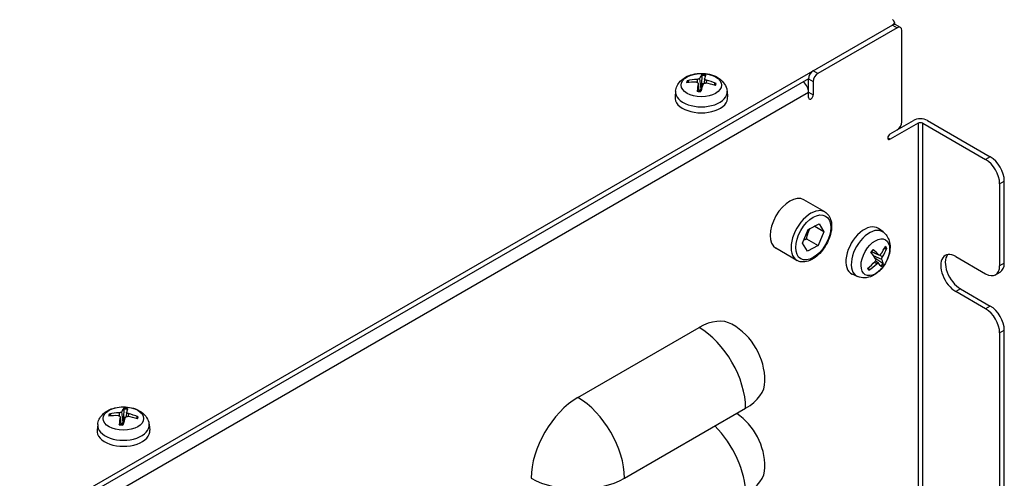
# Model space of a CAD drawing. Header units: millimetres. Extents: x 0 to 2376, y 0 to 1680.
# Tile 53 of 61: x 1440 to 1589, y 1238 to 1308. Entities that reach past the tile are written whole.
import ezdxf

# ---------------------------------------------------------------- set-up
doc = ezdxf.new("R2010")
doc.units = ezdxf.units.MM
doc.header["$LTSCALE"] = 0.2
doc.layers.add('01_Object Line', color=4, linetype='Continuous')

# ---------------------------------------------------------------- blocks, each defined once
blk = doc.blocks.new('A$Ccd511fa8')
for p, q in [((151.24, 191.32), (15.48, 112.94)), ((151.24, 191.32), (151.95, 190.91)), ((151.53, 191.73), (151.53, 191.41)), ((152.45, 190.96), (151.74, 191.37)), ((151.95, 190.91), (139.93, 183.97)), ((152.66, 176.62), (152.66, 190.5)), ((139.93, 183.97), (139.22, 184.38)), ((138.51, 183.15), (28.5, 119.64)), ((120.38, 182.6), (120.27, 182.81)), ((121.62, 183.07), (121.61, 182.61)), ((121.75, 182.46), (121.88, 181.29)), ((121.75, 182.42), (121.87, 181.29)), ((121.98, 183.22), (122.15, 181.6)), ((122.3, 183.65), (122.28, 182.39)), ((122.74, 183.14), (122.67, 182.48)), ((123.01, 182.94), (123, 182.48)), ((124.32, 182.43), (124.19, 182.21)), ((138.51, 180.3), (138.51, 183.15)), ((138.51, 183.15), (139.22, 182.75)), ((139.22, 182.75), (139.22, 180.7)), ((29.62, 118.24), (138.51, 181.11)), ((118.35, 181.3), (118.26, 180.44)), ((126.15, 181.3), (126.24, 180.44)), ((138.51, 181.11), (139.22, 180.7)), ((150.89, 174.78), (154.42, 176.83)), ((155.13, 176.42), (150.89, 173.97)), ((155.13, 176.42), (155.13, 110.84)), ((155.84, 176.42), (165.38, 170.91)), ((155.84, 110.26), (155.84, 176.42)), ((156.54, 176.83), (166.09, 171.31)), ((150.89, 173.97), (150.53, 174.17)), ((166.09, 171.31), (165.38, 170.91)), ((167.5, 167.23), (168.21, 167.64)), ((168.21, 155.19), (168.21, 167.64)), ((167.5, 167.23), (167.5, 154.78)), ((140.99, 162.95), (137.81, 164.79)), ((137.59, 158.21), (138.47, 160.3)), ((138.47, 160.3), (140.1, 161.16)), ((140.85, 159.93), (139.37, 160.78)), ((140.85, 159.93), (139.97, 157.83)), ((140.1, 161.16), (140.85, 159.93)), ((149.82, 159.9), (149.12, 160.41)), ((138.21, 158.85), (139.97, 157.83)), ((136.74, 155.59), (133.56, 157.43)), ((138.34, 156.97), (137.59, 158.21)), ((139.97, 157.83), (138.34, 156.97)), ((149.2, 156.4), (148.08, 156.89)), ((149.15, 156.43), (148.09, 156.91)), ((149.99, 157.37), (150.23, 157.36)), ((149.64, 155.72), (148.37, 156.29)), ((149.14, 155.15), (148.64, 155.52)), ((149.76, 155.12), (148.71, 155.82)), ((149.72, 156.12), (149.28, 156.39)), ((160.86, 156.17), (165.38, 153.56)), ((147.71, 154.24), (147.58, 154.49)), ((148.86, 155.05), (148.46, 155.3)), ((168.21, 155.19), (167.5, 154.78)), ((145.92, 153.15), (145.13, 153.5)), ((166.88, 153.41), (167.59, 153.82)), ((161.56, 151.27), (160.86, 150.86)), ((161.56, 151.27), (166.09, 148.66)), ((165.38, 148.25), (160.86, 150.86)), ((166.09, 148.66), (165.38, 148.25)), ((103.51, 134.78), (121.9, 145.39)), ((167.5, 144.57), (168.21, 144.98)), ((168.21, 102.52), (168.21, 144.98)), ((167.5, 144.57), (167.5, 102.12)), ((34.62, 133.03), (34.6, 131.76)), ((110.58, 122.53), (128.97, 133.14)), ((32.7, 131.98), (32.59, 132.19)), ((33.94, 132.45), (33.93, 131.99)), ((34.07, 131.84), (34.2, 130.67)), ((34.07, 131.8), (34.19, 130.67)), ((34.3, 132.6), (34.47, 130.98)), ((35.06, 132.52), (34.99, 131.86)), ((35.32, 132.32), (35.31, 131.86)), ((36.64, 131.8), (36.5, 131.58)), ((30.67, 130.68), (30.58, 129.82)), ((38.47, 130.68), (38.56, 129.82))]:
    blk.add_line(p, q)
for centre, end in [((121.9, 137.23), 60), ((121.9, 124.16), 55.1041)]:
    blk.add_arc(centre, 10, 0, end)
for centre, major_axis, ratio, start_param, end_param in [((150.53, 191.73), (1, 0), 0.57735, 5.497787, 7.068583), ((151.24, 190.5), (0.5, 0.866), 0.57735, 0, 0.785398), ((151.95, 190.09), (0.5, 0.866), 0.57735, 5.497787, 7.068583), ((122.39, 177.51), (0.34, 6.49), 0.222289, 0.267857, 0.506841), ((122.25, 182.51), (-2.23, 0), 0.57735, 4.42429, 4.676895), ((122.11, 177.54), (0.88, 6.44), 0.039427, 0.278868, 0.517852), ((139.22, 183.56), (-0.5, -0.866), 0.57735, 3.926991, 5.497787), ((139.93, 183.15), (0.5, 0.866), 0.57735, 0.785398, 2.356194), ((122.25, 182.51), (-2.23, 0), 0.57735, 5.995086, 6.247691), ((122.28, 177.61), (6.17, -2.05), 0.744683, 1.937548, 2.176533), ((122.23, 177.45), (-6.35, 1.39), 0.858743, 4.994253, 5.233237), ((122.25, 182.46), (-2.07, 0), 0.57735, 5.984364, 6.183308), ((122.39, 177.52), (0.05, -6.5), 0.140066, 3.856822, 4.095806), ((122.11, 177.55), (1.26, 6.37), 0.121651, 0.741916, 0.9809), ((122.25, 181.52), (1.5, 0), 0.57735, 1.384153, 1.550551), ((122.25, 182.46), (2.07, 0), 0.57735, 1.278682, 1.546024), ((122.27, 177.61), (6.41, -1.1), 0.758104, 1.365272, 1.604256), ((122.22, 177.45), (-5.97, 2.56), 0.845322, 4.697295, 4.93628), ((122.25, 182.46), (2.07, 0), 0.57735, 6.050365, 6.258413), ((122.25, 182.51), (2.23, 0), 0.57735, 5.995086, 6.247691), ((137.45, 181.72), (-0.75, 1.3), 0.57735, 3.926991, 5.203272), ((122.25, 181.16), (-3.91, 0), 0.57735, 6.221282, 9.486681), ((122.25, 182.51), (2.23, 0), 0.57735, 4.42429, 4.676895), ((122.25, 180.3), (4, 0), 0.57735, 3.079689, 6.345089), ((138.87, 180.5), (-0.25, -0.433), 0.57735, 5.497787, 8.63938), ((151.95, 176.21), (-0.5, -0.866), 0.57735, 0.785398, 2.356194), ((155.48, 176.21), (1.5, 0), 0.57735, 0.785398, 2.356194), ((155.48, 176.21), (-0.5, 0), 0.57735, 3.926991, 5.497787), ((150.89, 174.38), (-0.25, -0.433), 0.57735, 3.926991, 7.068583), ((165.38, 168.46), (1.5, -2.6), 0.57735, 0.785398, 2.356194), ((166.09, 168.87), (-1.5, 2.6), 0.57735, 3.926991, 5.497787), ((135.68, 161.11), (-2.12, -3.68), 0.57735, 3.141593, 6.283185), ((138.87, 159.27), (2.12, 3.68), 0.57735, 0, 3.141593), ((147, 157.03), (-2, -3.46), 0.57735, 3.079689, 6.345089), ((147.75, 156.59), (1.95, 3.38), 0.57735, 6.221282, 9.486681), ((148.91, 155.92), (-1.11, -1.93), 0.57735, 4.317566, 4.570171), ((144.52, 158.3), (-5.44, 3.55), 0.22567, 3.85888, 4.097865), ((144.65, 158.33), (-5.44, -3.55), 0.721841, 2.055854, 2.294839), ((144.55, 158.47), (5.23, 3.85), 0.844583, 5.152497, 5.391481), ((148.87, 155.95), (1.04, 1.8), 0.57735, 5.87764, 6.074961), ((148.91, 155.92), (1.11, 1.93), 0.57735, 5.888362, 6.140967), ((144.66, 158.34), (-4.89, -4.29), 0.743944, 1.493236, 1.732221), ((144.69, 158.51), (4.6, -4.59), 0.205357, 0.761864, 1.000848), ((148.06, 156.41), (-0.75, -1.3), 0.57735, 1.42616, 1.443827), ((144.51, 158.31), (5.22, -3.88), 0.305996, 0.275396, 0.514381), ((160.86, 153.51), (-1.63, 2.81), 0.57735, 5.497787, 8.63938), ((161.56, 153.92), (-1.63, 2.81), 0.57735, 0.219325, 2.356194), ((148.91, 155.92), (-1.11, -1.93), 0.57735, 5.888362, 6.140967), ((148.87, 155.95), (-1.04, -1.8), 0.57735, 5.93968, 6.151689), ((144.56, 158.49), (5.81, 2.91), 0.82248, 4.836411, 5.075396), ((144.69, 158.52), (4.88, -4.29), 0.125031, 0.293357, 0.532342), ((148.87, 155.95), (-1.04, -1.8), 0.57735, 1.186002, 1.4393), ((148.91, 155.92), (1.11, 1.93), 0.57735, 4.317566, 4.570171), ((165.38, 156.01), (1.5, -2.6), 0.57735, 5.497787, 7.068583), ((166.09, 156.41), (1.5, -2.6), 0.57735, 0, 0.785398), ((165.38, 145.8), (1.5, -2.6), 0.57735, 0.785398, 2.356194), ((166.09, 146.21), (-1.5, 2.6), 0.57735, 3.926991, 5.497787), ((121.9, 137.23), (5, 8.66), 0.57735, 0, 0.785398), ((121.9, 137.23), (5, -8.66), 0.57735, 0.785398, 2.356194), ((121.9, 137.23), (10, 0), 0.57735, 5.497787, 6.283185), ((103.51, 126.61), (5, 8.66), 0.57735, 0.785398, 2.356194), ((103.51, 126.61), (5, -8.66), 0.57735, 0.785398, 2.356194), ((34.71, 126.89), (0.34, 6.49), 0.222289, 0.267857, 0.506841), ((34.57, 131.83), (2.07, 0), 0.57735, 1.278682, 1.546024), ((34.57, 131.88), (-2.23, 0), 0.57735, 4.42429, 4.676895), ((34.43, 126.92), (0.88, 6.44), 0.039427, 0.278868, 0.517852), ((34.57, 131.88), (-2.23, 0), 0.57735, 5.995086, 6.247691), ((34.6, 126.99), (6.17, -2.05), 0.744683, 1.937548, 2.176533), ((34.55, 126.83), (-6.35, 1.39), 0.858743, 4.994253, 5.233237), ((34.57, 131.83), (-2.07, 0), 0.57735, 5.984364, 6.183308), ((34.71, 126.9), (0.05, -6.5), 0.140066, 3.856822, 4.095806), ((34.43, 126.92), (1.26, 6.37), 0.121651, 0.741916, 0.9809), ((34.57, 130.9), (1.5, 0), 0.57735, 1.384153, 1.550551), ((34.58, 126.99), (6.41, -1.1), 0.758104, 1.365272, 1.604256), ((34.54, 126.83), (-5.97, 2.56), 0.845322, 4.697295, 4.93628), ((34.57, 131.83), (2.07, 0), 0.57735, 6.050365, 6.258413), ((34.57, 131.88), (2.23, 0), 0.57735, 5.995086, 6.247691), ((34.57, 130.54), (-3.91, 0), 0.57735, 6.221282, 9.486681), ((34.57, 131.88), (2.23, 0), 0.57735, 4.42429, 4.676895), ((121.9, 124.16), (5, -8.66), 0.57735, 0.785398, 2.008945), ((34.57, 129.67), (4, 0), 0.57735, 3.079689, 6.345089), ((121.9, 124.16), (10, 0), 0.57735, 5.497787, 6.283185), ((103.51, 126.61), (10, 0), 0.57735, 3.926991, 5.497787)]:
    blk.add_ellipse(centre, major_axis=major_axis, ratio=ratio, start_param=start_param, end_param=end_param)
for centre, major_axis in [((122.25, 182.2), (-3.07, 0)), ((139.22, 159.07), (-1.87, -3.25)), ((148.65, 156.07), (-1.53, -2.66)), ((34.57, 131.58), (-3.07, 0))]:
    blk.add_ellipse(centre, major_axis=major_axis, ratio=0.57735)
for points, knots in [([(118.35, 181.3), (118.38, 181.58), (118.46, 181.85), (118.7, 182.35), (118.87, 182.59), (119.3, 183.04), (119.56, 183.24), (120.2, 183.6), (120.58, 183.74), (121.38, 183.93), (121.81, 183.98), (122.66, 183.98), (123.08, 183.94), (123.9, 183.75), (124.3, 183.6), (125.02, 183.18), (125.36, 182.92), (125.83, 182.3), (126, 181.99), (126.12, 181.52), (126.14, 181.41), (126.15, 181.3)], [4.612496, 4.612496, 4.612496, 4.612496, 4.817456, 4.817456, 5.050046, 5.050046, 5.347403, 5.347403, 5.722663, 5.722663, 6.117088, 6.117088, 6.506924, 6.506924, 6.901192, 6.901192, 7.275498, 7.275498, 7.54716, 7.54716, 7.630282, 7.630282, 7.630282, 7.630282]), ([(122.3, 183.65), (122.3, 183.67), (122.3, 183.68), (122.3, 183.71), (122.31, 183.72), (122.31, 183.75), (122.32, 183.76), (122.32, 183.78), (122.33, 183.79), (122.33, 183.79)], [0.0427285, 0.0427285, 0.0427285, 0.0427285, 0.04646968, 0.04646968, 0.0511089, 0.0511089, 0.05581605, 0.05581605, 0.05997866, 0.05997866, 0.05997866, 0.05997866]), ([(120.11, 182.87), (120.13, 182.87), (120.14, 182.88), (120.17, 182.87), (120.19, 182.87), (120.22, 182.86), (120.24, 182.85), (120.25, 182.83), (120.26, 182.82), (120.27, 182.81)], [0.01456007, 0.01456007, 0.01456007, 0.01456007, 0.01872268, 0.01872268, 0.02342983, 0.02342983, 0.02806906, 0.02806906, 0.03181023, 0.03181023, 0.03181023, 0.03181023]), ([(121.49, 182.63), (121.53, 182.63), (121.58, 182.62), (121.65, 182.6), (121.68, 182.58), (121.72, 182.54), (121.74, 182.51), (121.76, 182.46), (121.76, 182.44), (121.75, 182.42)], [0, 0, 0, 0, 0.01249978, 0.01249978, 0.02499956, 0.02499956, 0.03752367, 0.03752367, 0.04667661, 0.04667661, 0.04667661, 0.04667661]), ([(121.98, 183.22), (121.97, 183.2), (121.95, 183.18), (121.9, 183.14), (121.87, 183.13), (121.8, 183.1), (121.76, 183.09), (121.68, 183.08), (121.65, 183.07), (121.62, 183.07)], [0, 0, 0, 0, 0.01249978, 0.01249978, 0.02499956, 0.02499956, 0.03752367, 0.03752367, 0.04667661, 0.04667661, 0.04667661, 0.04667661]), ([(122.52, 182.35), (122.53, 182.38), (122.55, 182.4), (122.6, 182.45), (122.63, 182.47), (122.7, 182.49), (122.74, 182.5), (122.82, 182.51), (122.85, 182.5), (122.88, 182.5)], [0, 0, 0, 0, 0.01249978, 0.01249978, 0.02499956, 0.02499956, 0.03752367, 0.03752367, 0.04667661, 0.04667661, 0.04667661, 0.04667661]), ([(123.01, 182.94), (122.97, 182.95), (122.92, 182.96), (122.85, 183), (122.82, 183.02), (122.77, 183.06), (122.76, 183.08), (122.74, 183.12), (122.74, 183.14), (122.75, 183.15)], [0, 0, 0, 0, 0.01249978, 0.01249978, 0.02499956, 0.02499956, 0.03752367, 0.03752367, 0.04667661, 0.04667661, 0.04667661, 0.04667661]), ([(124.32, 182.43), (124.33, 182.44), (124.34, 182.44), (124.36, 182.46), (124.37, 182.47), (124.4, 182.47), (124.42, 182.47), (124.45, 182.47), (124.46, 182.47), (124.48, 182.46)], [0.0427285, 0.0427285, 0.0427285, 0.0427285, 0.04646968, 0.04646968, 0.0511089, 0.0511089, 0.05581605, 0.05581605, 0.05997866, 0.05997866, 0.05997866, 0.05997866]), ([(121.62, 181.27), (121.62, 181.28), (121.62, 181.3), (121.62, 181.31), (121.62, 181.32), (121.63, 181.33), (121.63, 181.33), (121.63, 181.33)], [0.01456007, 0.01456007, 0.01456007, 0.01456007, 0.01872268, 0.01872268, 0.02342983, 0.02342983, 0.02627125, 0.02627125, 0.02627125, 0.02627125]), ([(122.19, 181.27), (122.15, 181.27), (122.11, 181.28), (122.04, 181.28), (122, 181.28), (121.93, 181.29), (121.89, 181.29), (121.82, 181.3), (121.78, 181.3), (121.7, 181.31), (121.67, 181.32), (121.63, 181.33)], [3.0100074, 3.0100074, 3.0100074, 3.0100074, 3.0603765, 3.0603765, 3.1145625, 3.1145625, 3.1687486, 3.1687486, 3.2229346, 3.2229346, 3.2771207, 3.2771207, 3.2771207, 3.2771207]), ([(122.15, 181.6), (122.14, 181.56), (122.13, 181.51), (122.09, 181.44), (122.07, 181.41), (122.02, 181.36), (121.99, 181.34), (121.93, 181.31), (121.91, 181.31), (121.88, 181.3)], [0.22295627, 0.22295627, 0.22295627, 0.22295627, 0.23668795, 0.23668795, 0.24869912, 0.24869912, 0.26071028, 0.26071028, 0.26936596, 0.26936596, 0.26936596, 0.26936596]), ([(140.99, 162.95), (141.22, 162.82), (141.42, 162.63), (141.74, 162.17), (141.86, 161.89), (142.01, 161.24), (142.04, 160.87), (141.97, 160.07), (141.89, 159.65), (141.61, 158.81), (141.43, 158.39), (140.98, 157.6), (140.72, 157.23), (140.15, 156.56), (139.83, 156.27), (139.17, 155.78), (138.82, 155.6), (138.12, 155.37), (137.77, 155.32), (137.19, 155.39), (136.95, 155.47), (136.74, 155.59)], [0.74227, 0.74227, 0.74227, 0.74227, 1.004878, 1.004878, 1.291713, 1.291713, 1.619543, 1.619543, 1.959741, 1.959741, 2.297282, 2.297282, 2.633087, 2.633087, 2.970333, 2.970333, 3.310482, 3.310482, 3.640454, 3.640454, 3.883863, 3.883863, 3.883863, 3.883863]), ([(149.82, 159.9), (150.04, 159.74), (150.24, 159.53), (150.56, 159.07), (150.67, 158.81), (150.85, 158.21), (150.89, 157.88), (150.88, 157.15), (150.81, 156.75), (150.58, 155.96), (150.41, 155.56), (149.99, 154.83), (149.74, 154.49), (149.16, 153.87), (148.84, 153.6), (148.11, 153.18), (147.72, 153.02), (146.94, 152.92), (146.59, 152.93), (146.13, 153.06), (146.02, 153.1), (145.92, 153.15)], [6.076568, 6.076568, 6.076568, 6.076568, 6.281528, 6.281528, 6.514118, 6.514118, 6.811475, 6.811475, 7.186735, 7.186735, 7.58116, 7.58116, 7.970996, 7.970996, 8.365264, 8.365264, 8.73957, 8.73957, 9.011232, 9.011232, 9.094354, 9.094354, 9.094354, 9.094354]), ([(148, 156.79), (148.02, 156.81), (148.04, 156.84), (148.08, 156.9), (148.1, 156.93), (148.15, 156.99), (148.17, 157.01), (148.22, 157.07), (148.25, 157.1), (148.29, 157.15), (148.32, 157.18), (148.34, 157.21)], [4.5834777, 4.5834777, 4.5834777, 4.5834777, 4.631175, 4.631175, 4.6853875, 4.6853875, 4.7396, 4.7396, 4.7938126, 4.7938126, 4.8480251, 4.8480251, 4.8480251, 4.8480251]), ([(148.03, 156.75), (148.04, 156.77), (148.05, 156.8), (148.08, 156.84), (148.1, 156.86), (148.11, 156.88)], [0.26358856, 0.26358856, 0.26358856, 0.26358856, 0.27272145, 0.27272145, 0.27904544, 0.27904544, 0.27904544, 0.27904544]), ([(148.31, 157.26), (148.32, 157.25), (148.33, 157.24), (148.34, 157.23), (148.35, 157.22), (148.35, 157.21), (148.35, 157.21), (148.34, 157.21)], [0.01456007, 0.01456007, 0.01456007, 0.01456007, 0.01872268, 0.01872268, 0.02342983, 0.02342983, 0.02648842, 0.02648842, 0.02648842, 0.02648842]), ([(150.37, 157.45), (150.36, 157.44), (150.36, 157.43), (150.34, 157.4), (150.33, 157.39), (150.3, 157.37), (150.28, 157.37), (150.26, 157.36), (150.24, 157.36), (150.23, 157.36)], [0.01456007, 0.01456007, 0.01456007, 0.01456007, 0.01872268, 0.01872268, 0.02342983, 0.02342983, 0.02806906, 0.02806906, 0.03181023, 0.03181023, 0.03181023, 0.03181023]), ([(148.67, 155.84), (148.69, 155.82), (148.7, 155.79), (148.71, 155.72), (148.7, 155.68), (148.68, 155.6), (148.67, 155.56), (148.63, 155.49), (148.61, 155.47), (148.59, 155.44)], [0, 0, 0, 0, 0.01249978, 0.01249978, 0.02499956, 0.02499956, 0.03752367, 0.03752367, 0.04667661, 0.04667661, 0.04667661, 0.04667661]), ([(149.45, 156.51), (149.43, 156.48), (149.4, 156.45), (149.34, 156.41), (149.31, 156.39), (149.25, 156.38), (149.22, 156.38), (149.18, 156.4), (149.16, 156.42), (149.15, 156.43)], [0, 0, 0, 0, 0.01249978, 0.01249978, 0.02499956, 0.02499956, 0.03752367, 0.03752367, 0.04667661, 0.04667661, 0.04667661, 0.04667661]), ([(149.64, 155.72), (149.63, 155.74), (149.62, 155.77), (149.62, 155.84), (149.63, 155.87), (149.65, 155.95), (149.66, 155.99), (149.69, 156.06), (149.71, 156.09), (149.72, 156.12)], [0, 0, 0, 0, 0.01249978, 0.01249978, 0.02499956, 0.02499956, 0.03752367, 0.03752367, 0.04667661, 0.04667661, 0.04667661, 0.04667661]), ([(147.71, 154.24), (147.71, 154.23), (147.71, 154.22), (147.72, 154.2), (147.71, 154.18), (147.7, 154.16), (147.69, 154.14), (147.68, 154.12), (147.66, 154.11), (147.65, 154.1)], [0.0427285, 0.0427285, 0.0427285, 0.0427285, 0.04646968, 0.04646968, 0.0511089, 0.0511089, 0.05581605, 0.05581605, 0.05997866, 0.05997866, 0.05997866, 0.05997866]), ([(148.86, 155.05), (148.89, 155.08), (148.92, 155.11), (148.99, 155.14), (149.02, 155.16), (149.07, 155.17), (149.1, 155.17), (149.14, 155.15), (149.15, 155.14), (149.16, 155.13)], [0, 0, 0, 0, 0.01249978, 0.01249978, 0.02499956, 0.02499956, 0.03752367, 0.03752367, 0.04667661, 0.04667661, 0.04667661, 0.04667661]), ([(149.76, 155.12), (149.77, 155.11), (149.78, 155.1), (149.8, 155.08), (149.82, 155.07), (149.84, 155.05), (149.84, 155.04), (149.85, 155.02), (149.86, 155.02), (149.86, 155.01)], [0.0427285, 0.0427285, 0.0427285, 0.0427285, 0.04646968, 0.04646968, 0.0511089, 0.0511089, 0.05581605, 0.05581605, 0.05997866, 0.05997866, 0.05997866, 0.05997866]), ([(30.67, 130.68), (30.7, 130.96), (30.78, 131.22), (31.02, 131.73), (31.19, 131.96), (31.61, 132.42), (31.88, 132.61), (32.52, 132.97), (32.9, 133.11), (33.7, 133.31), (34.13, 133.36), (34.98, 133.36), (35.4, 133.31), (36.22, 133.12), (36.61, 132.98), (37.34, 132.56), (37.68, 132.3), (38.15, 131.68), (38.32, 131.36), (38.44, 130.9), (38.46, 130.79), (38.47, 130.68)], [4.612496, 4.612496, 4.612496, 4.612496, 4.817456, 4.817456, 5.050046, 5.050046, 5.347403, 5.347403, 5.722663, 5.722663, 6.117088, 6.117088, 6.506924, 6.506924, 6.901192, 6.901192, 7.275498, 7.275498, 7.54716, 7.54716, 7.630282, 7.630282, 7.630282, 7.630282]), ([(34.62, 133.03), (34.62, 133.04), (34.62, 133.06), (34.62, 133.08), (34.63, 133.1), (34.63, 133.13), (34.63, 133.14), (34.64, 133.16), (34.64, 133.16), (34.65, 133.17)], [0.0427285, 0.0427285, 0.0427285, 0.0427285, 0.04646968, 0.04646968, 0.0511089, 0.0511089, 0.05581605, 0.05581605, 0.05997866, 0.05997866, 0.05997866, 0.05997866]), ([(32.43, 132.25), (32.45, 132.25), (32.46, 132.25), (32.49, 132.25), (32.51, 132.25), (32.54, 132.23), (32.55, 132.22), (32.57, 132.21), (32.58, 132.2), (32.59, 132.19)], [0.01456007, 0.01456007, 0.01456007, 0.01456007, 0.01872268, 0.01872268, 0.02342983, 0.02342983, 0.02806906, 0.02806906, 0.03181023, 0.03181023, 0.03181023, 0.03181023]), ([(33.81, 132.01), (33.85, 132.01), (33.89, 132), (33.97, 131.97), (34, 131.96), (34.04, 131.91), (34.06, 131.89), (34.07, 131.84), (34.08, 131.82), (34.07, 131.8)], [0, 0, 0, 0, 0.01249978, 0.01249978, 0.02499956, 0.02499956, 0.03752367, 0.03752367, 0.04667661, 0.04667661, 0.04667661, 0.04667661]), ([(34.3, 132.6), (34.29, 132.58), (34.27, 132.56), (34.22, 132.52), (34.19, 132.5), (34.12, 132.48), (34.08, 132.47), (34, 132.45), (33.97, 132.45), (33.94, 132.45)], [0, 0, 0, 0, 0.01249978, 0.01249978, 0.02499956, 0.02499956, 0.03752367, 0.03752367, 0.04667661, 0.04667661, 0.04667661, 0.04667661]), ([(34.84, 131.73), (34.85, 131.75), (34.86, 131.78), (34.92, 131.83), (34.95, 131.85), (35.02, 131.87), (35.06, 131.88), (35.14, 131.88), (35.17, 131.88), (35.2, 131.88)], [0, 0, 0, 0, 0.01249978, 0.01249978, 0.02499956, 0.02499956, 0.03752367, 0.03752367, 0.04667661, 0.04667661, 0.04667661, 0.04667661]), ([(35.32, 132.32), (35.28, 132.33), (35.24, 132.34), (35.17, 132.37), (35.14, 132.39), (35.09, 132.43), (35.08, 132.46), (35.06, 132.5), (35.06, 132.51), (35.06, 132.53)], [0, 0, 0, 0, 0.01249978, 0.01249978, 0.02499956, 0.02499956, 0.03752367, 0.03752367, 0.04667661, 0.04667661, 0.04667661, 0.04667661]), ([(36.64, 131.8), (36.65, 131.81), (36.66, 131.82), (36.67, 131.84), (36.69, 131.84), (36.72, 131.85), (36.74, 131.85), (36.77, 131.85), (36.78, 131.84), (36.79, 131.84)], [0.0427285, 0.0427285, 0.0427285, 0.0427285, 0.04646968, 0.04646968, 0.0511089, 0.0511089, 0.05581605, 0.05581605, 0.05997866, 0.05997866, 0.05997866, 0.05997866]), ([(33.94, 130.65), (33.94, 130.66), (33.94, 130.67), (33.94, 130.69), (33.94, 130.7), (33.95, 130.7), (33.95, 130.7), (33.95, 130.7)], [0.01456007, 0.01456007, 0.01456007, 0.01456007, 0.01872268, 0.01872268, 0.02342983, 0.02342983, 0.02627125, 0.02627125, 0.02627125, 0.02627125]), ([(34.5, 130.65), (34.47, 130.65), (34.43, 130.65), (34.36, 130.66), (34.32, 130.66), (34.25, 130.66), (34.21, 130.67), (34.13, 130.68), (34.1, 130.68), (34.02, 130.69), (33.99, 130.7), (33.95, 130.7)], [3.0100074, 3.0100074, 3.0100074, 3.0100074, 3.0603765, 3.0603765, 3.1145625, 3.1145625, 3.1687486, 3.1687486, 3.2229346, 3.2229346, 3.2771207, 3.2771207, 3.2771207, 3.2771207]), ([(34.47, 130.98), (34.46, 130.93), (34.45, 130.89), (34.41, 130.82), (34.39, 130.79), (34.34, 130.73), (34.31, 130.71), (34.25, 130.69), (34.22, 130.68), (34.2, 130.68)], [0.22295627, 0.22295627, 0.22295627, 0.22295627, 0.23668795, 0.23668795, 0.24869912, 0.24869912, 0.26071028, 0.26071028, 0.26936596, 0.26936596, 0.26936596, 0.26936596])]:
    blk.add_open_spline(points, degree=3, knots=knots)
for points, weights in [([(122.28, 182.39), (122.19, 181.85), (122.15, 181.6)], [1, 1.44873413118, 1.8284082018]), ([(138.21, 158.85), (138.37, 159.78), (138.76, 160.46)], [1, 1.11670071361, 1.05733149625]), ([(137.81, 158.73), (137.99, 158.79), (138.21, 158.85)], [1.04646383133, 1.02847211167, 1]), ([(148.71, 155.82), (148.68, 155.85), (148.65, 155.88)], [1, 1.02588574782, 1.05154168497]), ([(34.6, 131.76), (34.51, 131.23), (34.47, 130.98)], [1, 1.44873413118, 1.8284082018])]:
    blk.add_rational_spline(points, weights, degree=2)

msp = doc.modelspace()

# ---------------------------------------------------------------- block references
at = {"layer": '01_Object Line'}
msp.add_blockref('A$Ccd511fa8', (1421.122, 1115.686), dxfattribs=at)

doc.saveas('drawing.dxf')
